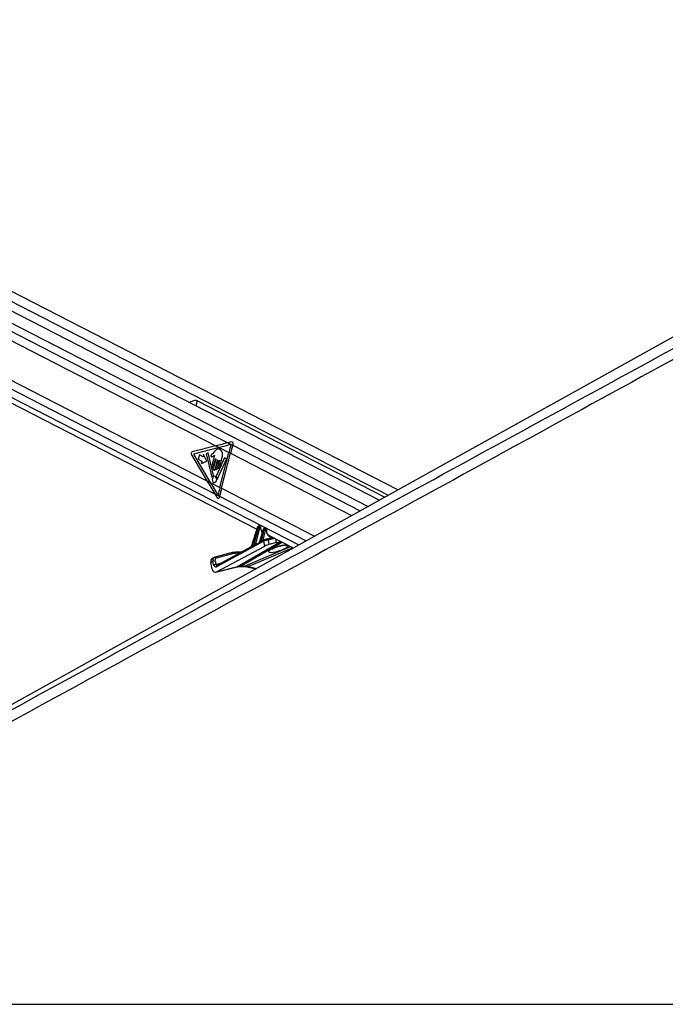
# Model space of a CAD drawing. Header units: millimetres. Extents: x 20 to 22981, y 40 to 19992.
# Tile 146 of 158: x 18563 to 19411, y 6612 to 7905. Entities that reach past the tile are written whole.
import ezdxf

# ---------------------------------------------------------------- set-up
doc = ezdxf.new("R2010")
doc.units = ezdxf.units.MM
doc.header["$LTSCALE"] = 2

msp = doc.modelspace()

# ---------------------------------------------------------------- linework, layer by layer
at = {"color": 8, "linetype": 'Continuous', "lineweight": 25}
for p, q in [((17846.72, 7897.75), (19047.23, 7280.8)), ((17849.28, 7867.99), (19020.62, 7266.02)), ((17849.75, 7856.64), (18836.68, 7349.45)), ((17840.97, 7785.45), (18819.41, 7282.62)), ((17835.08, 7777.89), (18929.55, 7215.44)), ((18796.13, 7404.73), (18794.36, 7397.84)), ((18842.98, 7346.21), (19010.24, 7260.26)), ((18840.01, 7335.72), (18999, 7254.01)), ((18828.22, 7289.83), (18950.42, 7227.03)), ((18825.8, 7279.34), (18939.45, 7220.94)), ((18882.63, 7221.72), (18895.5, 7225.37)), ((18849.36, 7186.93), (18906.1, 7219.92)), ((18908.15, 7218.87), (18854.14, 7187.47)), ((18858.49, 7187.47), (18918.86, 7213.36)), ((18921.83, 7211.84), (18863.76, 7186.93)), ((18872.75, 7216.5), (18876.1, 7217.46)), ((18898.15, 7224.01), (18889.29, 7221.79)), ((18900.4, 7218.51), (18899.37, 7223.38)), ((18907.31, 7214.85), (18907.13, 7214.58)), ((18851.71, 7204.44), (18847.73, 7204.44)), ((18820.69, 7189.97), (18828.06, 7191.81)), ((18849.36, 7186.93), (18848.61, 7186.64)), ((18863.76, 7186.93), (18874.09, 7184.63))]:
    msp.add_line(p, q, dxfattribs=at)
at = {"color": 7, "linetype": 'Continuous', "lineweight": 25}
for p, q in [((19059.57, 7287.66), (17858.58, 7904.86)), ((19035.15, 7274.09), (17844.52, 7885.97)), ((17829.48, 7773.2), (18874.59, 7236.12)), ((19847.32, 7725.21), (18087.74, 6747.85)), ((18089.55, 7721.39), (18820.95, 7345.51)), ((18082.89, 7672.86), (18809.01, 7299.7)), ((19042.44, 7278.14), (18796.13, 7404.73)), ((18820.95, 7345.51), (18789.91, 7337.61)), ((18825.24, 7343.31), (18791.29, 7334.66)), ((18820.95, 7345.51), (18825.24, 7343.31)), ((18825.24, 7343.31), (18837.85, 7336.83)), ((18841.54, 7350.64), (18836.68, 7349.45)), ((18836.68, 7349.45), (18842.98, 7346.21)), ((18842.98, 7346.21), (18843.35, 7347.41)), ((18788.89, 7333.65), (18809.01, 7299.7)), ((18791.29, 7334.66), (18813.32, 7297.49)), ((18799.15, 7333.52), (18797.71, 7327.91)), ((18797.71, 7327.91), (18802.58, 7325.41)), ((18804.02, 7331.01), (18799.15, 7333.52)), ((18804.81, 7334.12), (18804.02, 7331.01)), ((18808.91, 7325.33), (18804.81, 7334.12)), ((18810.7, 7336.31), (18808.19, 7335.09)), ((18808.19, 7335.09), (18815.65, 7304.36)), ((18817.67, 7306.37), (18810.7, 7336.31)), ((18819.06, 7333.15), (18815.65, 7319.89)), ((18819.23, 7338.22), (18816.47, 7335.19)), ((18820.64, 7328.01), (18817.49, 7315.76)), ((18817.93, 7318.72), (18820.35, 7328.15)), ((18832.38, 7329.96), (18821.28, 7305.6)), ((18822.96, 7302.12), (18834.68, 7327.86)), ((18825.56, 7317.08), (18829.33, 7331.76)), ((18826.06, 7290.94), (18837.85, 7336.83)), ((18828.22, 7289.83), (18840.01, 7335.72)), ((18834.68, 7327.86), (18832.38, 7329.96)), ((18837.85, 7336.83), (18840.01, 7335.72)), ((18802.58, 7325.41), (18801.78, 7322.31)), ((18801.78, 7322.31), (18808.91, 7325.33)), ((18819.76, 7314.59), (18822.91, 7326.84)), ((18823.2, 7326.69), (18820.51, 7316.26)), ((18822.5, 7315.23), (18825.39, 7326.47)), ((18825.68, 7326.33), (18823.56, 7318.1)), ((18809.01, 7299.7), (18813.32, 7297.49)), ((18813.32, 7297.49), (18826.06, 7290.94)), ((18826.06, 7290.94), (18828.22, 7289.83)), ((18819.41, 7282.62), (18822.71, 7277.35)), ((18819.41, 7282.62), (18825.8, 7279.34)), ((18825.54, 7278.08), (18825.8, 7279.34)), ((18875.49, 7239), (18867.32, 7212.79)), ((18875.75, 7238.74), (18867.67, 7212.85)), ((18870.81, 7214.63), (18876.82, 7238.18)), ((18878.19, 7237.84), (18872.75, 7216.5)), ((18876.82, 7238.18), (18875.75, 7238.74)), ((18877.55, 7240.15), (18876.93, 7240.15)), ((18877.17, 7240.09), (18878.22, 7239.55)), ((18877.79, 7240.09), (18877.17, 7240.09)), ((18878.84, 7239.55), (18877.79, 7240.09)), ((18879.17, 7239.47), (18878.11, 7240.02)), ((18878.22, 7239.55), (18878.84, 7239.55)), ((18879.28, 7238.3), (18878.65, 7238.3)), ((18885.28, 7237.91), (18885, 7237.91)), ((18885.24, 7237.85), (18886.22, 7237.35)), ((18885.52, 7237.85), (18885.24, 7237.85)), ((18886.5, 7237.35), (18885.52, 7237.85)), ((18886.82, 7237.27), (18885.85, 7237.77)), ((18883.57, 7236.76), (18877.89, 7218.55)), ((18883.82, 7236.49), (18878.31, 7218.81)), ((18880.78, 7220.17), (18884.82, 7235.98)), ((18886.19, 7235.64), (18882.63, 7221.72)), ((18884.82, 7235.98), (18883.82, 7236.49)), ((18886.22, 7237.35), (18886.5, 7237.35)), ((18886.93, 7236.1), (18886.65, 7236.1)), ((18895.87, 7225.18), (18887.47, 7223.08)), ((18890.04, 7228.18), (18922.48, 7211.51)), ((18883.85, 7220.18), (18821.48, 7186.88)), ((18821.51, 7179.97), (18885.17, 7213.95)), ((18867.3, 7212.76), (18821.97, 7188.56)), ((18877.73, 7218.33), (18872.82, 7215.71)), ((18884.34, 7221.86), (18882.31, 7220.77)), ((18885.17, 7213.95), (18883.85, 7220.18)), ((18884.34, 7221.86), (18884.54, 7221.93)), ((18887.47, 7223.08), (18887.21, 7222.98)), ((18889.29, 7221.79), (18890.51, 7216.04)), ((18900.4, 7218.51), (18890.51, 7216.04)), ((18818.63, 7198.93), (18815.96, 7197.61)), ((18819.32, 7199.19), (18818.75, 7198.94)), ((18819.12, 7199.12), (18819.32, 7199.19)), ((18840.99, 7205.07), (18819.32, 7199.19)), ((18842.85, 7203.8), (18821.18, 7197.92)), ((18854.23, 7205.78), (18846.39, 7205.78)), ((18816.98, 7193.81), (18814.32, 7192.5)), ((18816.18, 7183.74), (18814.32, 7192.5)), ((18817.92, 7189.39), (18816.98, 7193.81)), ((18819.75, 7194.38), (18820.69, 7189.97)), ((18820.76, 7179.68), (18848.61, 7186.64)), ((18821.51, 7179.97), (18849.36, 7186.93)), ((18821.97, 7188.56), (18821.95, 7188.55)), ((18852.75, 7187.13), (18857.09, 7187.13)), ((18854.14, 7187.47), (18858.49, 7187.47)), ((18861.71, 7186.6), (18873.08, 7184.07)), ((17872.67, 6612.47), (20412.57, 6612.47))]:
    msp.add_line(p, q, dxfattribs=at)
at = {"color": 7, "linetype": 'Continuous', "lineweight": 25, "flags": 128}
for points in [[(18820.35, 7328.15), (18820.38, 7328.23), (18820.43, 7328.27), (18820.49, 7328.29), (18820.55, 7328.28), (18820.6, 7328.24), (18820.63, 7328.17), (18820.65, 7328.09), (18820.64, 7328.01)], [(18815.65, 7319.89), (18815.58, 7319.23), (18815.69, 7318.58), (18815.97, 7318.05), (18816.38, 7317.7), (18816.84, 7317.6), (18817.3, 7317.76), (18817.68, 7318.15), (18817.93, 7318.72)], [(18817.49, 7315.76), (18817.42, 7315.1), (18817.53, 7314.45), (18817.81, 7313.92), (18818.21, 7313.57), (18818.68, 7313.47), (18819.14, 7313.63), (18819.52, 7314.02), (18819.76, 7314.59)], [(18820.51, 7316.26), (18820.45, 7315.68), (18820.55, 7315.11), (18820.79, 7314.64), (18821.15, 7314.34), (18821.56, 7314.25), (18821.96, 7314.39), (18822.29, 7314.73), (18822.5, 7315.23)], [(18822.91, 7326.84), (18822.94, 7326.91), (18822.99, 7326.96), (18823.05, 7326.98), (18823.11, 7326.97), (18823.16, 7326.92), (18823.19, 7326.86), (18823.2, 7326.77), (18823.2, 7326.69)], [(18823.56, 7318.1), (18823.5, 7317.53), (18823.6, 7316.96), (18823.85, 7316.49), (18824.2, 7316.18), (18824.61, 7316.09), (18825.01, 7316.23), (18825.34, 7316.58), (18825.56, 7317.08)], [(18825.39, 7326.47), (18825.42, 7326.55), (18825.47, 7326.59), (18825.53, 7326.61), (18825.59, 7326.6), (18825.64, 7326.56), (18825.67, 7326.49), (18825.69, 7326.41), (18825.68, 7326.33)], [(18815.65, 7304.36), (18815.69, 7304.26), (18815.74, 7304.18), (18815.81, 7304.12), (18815.88, 7304.09), (18815.96, 7304.09), (18816.04, 7304.12), (18816.1, 7304.18), (18816.16, 7304.26)], [(18818.02, 7297.58), (18819.13, 7297.34), (18820.22, 7297.71), (18821.13, 7298.66), (18821.71, 7300.02), (18821.89, 7301.59), (18821.62, 7303.14), (18820.95, 7304.43), (18819.99, 7305.25), (18818.87, 7305.49), (18817.78, 7305.11), (18816.87, 7304.17), (18816.29, 7302.81), (18816.12, 7301.23), (18816.39, 7299.69), (18817.05, 7298.4), (18818.02, 7297.58)], [(18822.43, 7302.27), (18822.46, 7302.15), (18822.51, 7302.06), (18822.58, 7301.98), (18822.66, 7301.94), (18822.74, 7301.94), (18822.83, 7301.97), (18822.9, 7302.03), (18822.96, 7302.12)], [(18877.55, 7240.15), (18877.66, 7240.14), (18877.79, 7240.09)], [(18885.24, 7237.85), (18885.11, 7237.9), (18885, 7237.91)], [(18885.52, 7237.85), (18885.39, 7237.9), (18885.28, 7237.91)], [(18845.92, 7205.67), (18846.19, 7205.76), (18846.39, 7205.78)]]:
    msp.add_lwpolyline(points, dxfattribs=at)
at = {"color": 8, "linetype": 'Continuous', "lineweight": 25, "flags": 128}
for points in [[(18875.49, 7239), (18875.49, 7238.99), (18875.5, 7238.94), (18875.55, 7238.88), (18875.63, 7238.81), (18875.75, 7238.74)], [(18876.93, 7240.15), (18877.04, 7240.14), (18877.17, 7240.09)], [(18879.54, 7237.97), (18879.67, 7238.03), (18879.77, 7238.1), (18879.83, 7238.18), (18879.86, 7238.26), (18879.86, 7238.28)], [(18883.82, 7236.49), (18883.71, 7236.57), (18883.63, 7236.63), (18883.58, 7236.7), (18883.56, 7236.75), (18883.57, 7236.76)], [(18887.18, 7235.7), (18887.31, 7235.74), (18887.41, 7235.78), (18887.48, 7235.84), (18887.51, 7235.9), (18887.51, 7235.9)], [(18854.14, 7187.47), (18853.34, 7187.19), (18852.77, 7187.13)], [(18858.49, 7187.47), (18857.68, 7187.19), (18857.09, 7187.13)]]:
    msp.add_lwpolyline(points, dxfattribs=at)
at = {"color": 7, "linetype": 'Continuous', "lineweight": 25}
for centre, radius, start, end in [((19054.71, 7281.07), 223.91, 162.82376, 165.58142), ((19056.91, 7279.95), 223.95, 162.7917, 165.58124), ((18791.18, 7335.17), 2.75, 117.6621, 213.6068), ((18819.89, 7302.49), 4.13, 124.98781, 154.62503), ((18817.21, 7306.24), 0.476, 310.19065, 15.92548), ((18821.76, 7305.38), 0.528, 155.66892, 215.11537), ((18816.76, 7301.66), 5.7, 6.08056, 36.71774), ((19034.91, 7237.24), 215.64, 165.57974, 168.42353), ((19037.04, 7236.14), 215.61, 165.57962, 168.44069), ((18878.54, 7242.14), 4.31, 246.59175, 265.44482), ((18877.57, 7238.62), 1.13, 343.43777, 54.66482), ((18878.19, 7238.62), 1.13, 343.43777, 54.66482), ((18886.53, 7239.94), 4.31, 246.59175, 265.44482), ((18885.56, 7236.42), 1.13, 343.43777, 54.66482), ((18885.84, 7236.42), 1.13, 343.43777, 54.66482), ((18867.18, 7212.7), 0.511, 346.74765, 16.84113), ((18870.34, 7214.48), 0.492, 342.71046, 17.1073), ((18877.88, 7218.67), 0.451, 333.74702, 18.01815), ((18880.36, 7220.03), 0.439, 330.91106, 18.38165), ((18845.86, 7186.12), 19.54, 89.80965, 105.01266), ((18847.66, 7185.87), 18.57, 89.80965, 105.01266), ((18819.62, 7188.05), 6.33, 88.77676, 114.594), ((18820.56, 7183.63), 6.33, 88.77676, 114.594)]:
    msp.add_arc(centre, radius, start, end, dxfattribs=at)
at = {"color": 8, "linetype": 'Continuous', "lineweight": 25}
for centre, radius, start, end in [((18873.31, 7216.42), 0.641, 175.75342, 246.91848), ((18873.35, 7216.43), 0.61, 172.86999, 247.5642), ((18883.28, 7221.68), 0.94, 186.50511, 229.71126), ((18883.28, 7221.65), 0.648, 174.1659, 237.87307), ((18885.17, 7220.7), 1.42, 125.67832, 201.53441), ((18887.66, 7221.42), 1.67, 12.98825, 96.73819), ((18914.18, 7222.58), 8.01, 251.77026, 283.62222), ((18819.54, 7197.52), 1.68, 13.70323, 97.57357), ((18841.22, 7203.4), 1.68, 13.70323, 97.57357), ((18846.17, 7204.23), 1.57, 7.69636, 82.06205), ((18822.8, 7187.4), 1.42, 125.67832, 201.53441), ((18862.3, 7189.47), 2.93, 258.50793, 299.8154)]:
    msp.add_arc(centre, radius, start, end, dxfattribs=at)
at = {"color": 7, "linetype": 'Continuous', "lineweight": 25}
for centre, major_axis, ratio, start_param, end_param in [((18934.09, 7345.51), (248.67, 50.74), 0.0990698, 1.9529969, 2.0228101), ((18938.38, 7343.31), (248.67, 50.74), 0.0990698, 1.9538038, 2.0228101), ((18841.74, 7348.25), (0.24, 2.43), 0.7207392, 4.4337678, 6.5312656), ((18922.15, 7299.7), (-166.64, 238.67), 0.326868, 1.3464162, 1.4162294), ((18926.46, 7297.49), (-166.64, 238.67), 0.326868, 1.3464162, 1.4158136), ((18823.92, 7278.91), (-0.21, 2.43), 0.6873945, 2.2077259, 4.303128), ((18876.79, 7238.69), (0.71, 1.32), 0.6616964, 0.3388043, 1.8746941), ((18877.87, 7238.13), (0.67, 1.34), 0.667317, 0.3192126, 1.8551023), ((18877.42, 7238.69), (0.71, 1.32), 0.6616964, 0.0096889, 0.3388043), ((18878.54, 7237.82), (0.208, 0.455), 0.6722722, 0.2988072, 1.834697), ((18879.17, 7237.82), (0.208, 0.455), 0.6722722, 5.3177591, 6.5819926), ((18884.87, 7236.45), (0.71, 1.32), 0.6616964, 0.3388043, 1.8746941), ((18885.87, 7235.93), (0.67, 1.34), 0.667317, 0.3192126, 1.8551023), ((18886.54, 7235.63), (0.208, 0.455), 0.6722722, 0.2988072, 1.834697), ((18886.82, 7235.63), (0.208, 0.455), 0.6722722, 5.1718869, 6.5819926), ((18895.31, 7237.84), (4.54, 10.03), 0.6728942, 3.0741374, 3.108444), ((18928.65, 7243.04), (74.5, 38.78), 0.0278678, 2.4450543, 2.5148881), ((18928.3, 7243.06), (74.14, 38.79), 0.0223659, 2.4463399, 2.5161738), ((18871.78, 7215.66), (1.24, 0.89), 0.1447744, 0.5850782, 0.6702758), ((18928.3, 7243.06), (74.14, 38.79), 0.0223659, 2.255297, 2.2994461), ((18928.65, 7243.04), (74.5, 38.78), 0.0278678, 2.2540114, 2.2981604), ((18881.67, 7220.88), (1.24, 0.89), 0.1447744, 0.5850782, 0.8946134), ((18886.63, 7220.43), (3.84, 1.17), 0.1943779, 0.7479242, 2.3198765), ((18885.89, 7222.27), (1.89, 0.75), 0.1227735, 0.743964, 2.3159163), ((18887.86, 7214.63), (3.77, 1.5), 0.1227735, 0.743964, 2.3159163), ((18907.03, 7222.05), (9.43, 3.74), 0.1227735, 3.8855566, 4.5130244), ((18821.29, 7193.55), (-2.66, 5.38), 0.6678917, 6.1529918, 6.2832776), ((18821.29, 7193.55), (-2.66, 5.38), 0.6678917, 6.1529918, 6.2817417), ((18818.62, 7192.23), (-2.66, 5.38), 0.6675995, 0.0001383, 1.2064243), ((18820.59, 7190.71), (0.16, 4.08), 0.6824235, 1.9252794, 3.5208255), ((18822.62, 7194.21), (-1.77, 3.59), 0.6675995, 6.1530378, 7.4896096), ((18863.47, 7149.7), (-17.75, 35.91), 0.6596861, 5.9606354, 6.1369502), ((18867.81, 7149.7), (-18.43, 35.57), 0.6894012, 5.7711874, 5.9475022), ((18820.18, 7185.71), (0.23, 6.12), 0.6824235, 1.9252794, 3.5208255)]:
    msp.add_ellipse(centre, major_axis=major_axis, ratio=ratio, start_param=start_param, end_param=end_param, dxfattribs=at)
at = {"color": 8, "linetype": 'Continuous', "lineweight": 25}
for centre, major_axis, ratio, start_param, end_param in [((18878.49, 7238.13), (0.67, 1.34), 0.667317, 6.2765571, 6.6023979), ((18888.42, 7241.42), (5, 10.92), 0.6722722, 2.1761665, 2.9204813), ((18885.15, 7236.45), (0.71, 1.32), 0.6616964, 0.0096889, 0.3388043), ((18886.15, 7235.93), (0.67, 1.34), 0.667317, 6.2705559, 6.6023979), ((18895.98, 7237.53), (5, 10.92), 0.6722722, 2.0302942, 3.5154806), ((18903.22, 7210.62), (13.1, 4.08), 0.2216761, 1.1841565, 6.2720688), ((18821.29, 7193.55), (-2.66, 5.38), 0.6678917, 6.2817417, 7.4895636), ((18822.02, 7190.62), (0.48, 2.09), 0.5968415, 2.0232419, 3.4355812)]:
    msp.add_ellipse(centre, major_axis=major_axis, ratio=ratio, start_param=start_param, end_param=end_param, dxfattribs=at)
at = {"color": 7, "linetype": 'Continuous', "lineweight": 25}
for points, knots in [([(19924.35, 7736.15), (19910.77, 7728.61), (19828.53, 7682.94), (19677.11, 7599.42), (19401.01, 7447.73), (18917.06, 7182.77), (18384.43, 6891.83), (17990.1, 6676.57), (17872.67, 6612.47)], [0, 0, 0, 0, 0.0199849, 0.1210519, 0.2221195, 0.4242559, 0.8285467, 1, 1, 1, 1]), ([(18796.13, 7404.73), (18795.74, 7404.86), (18794.85, 7405.16), (18792.69, 7404.82), (18789.87, 7403.85), (18787.3, 7402.83), (18786.07, 7402.3), (18785.85, 7402.21)], [0, 0, 0, 0, 0.13546479, 0.31723567, 0.617583, 0.93316493, 1, 1, 1, 1]), ([(18829.33, 7331.76), (18829.52, 7332.69), (18829.89, 7334.48), (18829.37, 7337.27), (18828.07, 7339.36), (18826.33, 7340.65), (18824.45, 7341.34), (18822.47, 7341.22), (18820.73, 7339.93), (18819.73, 7338.79), (18819.23, 7338.22)], [0, 0, 0, 0, 0.1310602, 0.2510236, 0.3769161, 0.5013552, 0.6271609, 0.7506501, 0.8753565, 1, 1, 1, 1]), ([(18816.47, 7335.19), (18815.99, 7334.75), (18815.38, 7334.21), (18814.61, 7333.59), (18814.34, 7333.07), (18814.24, 7332.55), (18814.28, 7332.13), (18814.44, 7331.69), (18814.86, 7331.28), (18815.26, 7331.24), (18815.46, 7331.23)], [0, 0, 0, 0, 0.369532, 0.4622338, 0.5578405, 0.6537113, 0.7001721, 0.7470017, 0.8728446, 1, 1, 1, 1]), ([(18815.46, 7331.23), (18815.9, 7331.27), (18816.71, 7331.34), (18817.42, 7331.88), (18817.74, 7332.13)], [0, 0, 0, 0, 0.5468478, 1, 1, 1, 1]), ([(18817.74, 7332.13), (18817.92, 7332.33), (18818.27, 7332.72), (18818.66, 7333.01), (18818.85, 7333.15)], [0, 0, 0, 0, 0.5191471, 1, 1, 1, 1]), ([(18818.85, 7333.15), (18818.89, 7333.16), (18818.95, 7333.18), (18819.02, 7333.16), (18819.05, 7333.15), (18819.06, 7333.15)], [0, 0, 0, 0, 0.5139901, 0.9849014, 1, 1, 1, 1]), ([(18876.93, 7240.15), (18876.76, 7240.13), (18876.45, 7240.1), (18876.03, 7239.84), (18875.69, 7239.48), (18875.56, 7239.16), (18875.49, 7239)], [0, 0, 0, 0, 0.2576667, 0.4832948, 0.7418914, 1, 1, 1, 1]), ([(18878.1, 7240), (18878, 7240.05), (18877.82, 7240.14), (18877.63, 7240.15), (18877.55, 7240.15)], [0, 0, 0, 0, 0.58134, 1, 1, 1, 1]), ([(18879.86, 7238.28), (18879.85, 7238.43), (18879.83, 7238.73), (18879.61, 7239.13), (18879.36, 7239.39), (18879.19, 7239.45), (18879.16, 7239.46)], [0, 0, 0, 0, 0.2913595, 0.6175306, 0.9310639, 1, 1, 1, 1]), ([(18880.22, 7235.57), (18880.22, 7235.58), (18879.98, 7236.15), (18879.9, 7237.12), (18879.87, 7238.07), (18879.86, 7238.28)], [0, 0, 0, 0, 0.0105551, 0.7728421, 1, 1, 1, 1]), ([(18885, 7237.91), (18884.84, 7237.89), (18884.52, 7237.85), (18884.1, 7237.6), (18883.76, 7237.24), (18883.63, 7236.92), (18883.57, 7236.76)], [0, 0, 0, 0, 0.2576667, 0.4832948, 0.7418914, 1, 1, 1, 1]), ([(18885.83, 7237.76), (18885.79, 7237.79), (18885.62, 7237.89), (18885.43, 7237.9), (18885.28, 7237.91)], [0, 0, 0, 0, 0.27813159, 1, 1, 1, 1]), ([(18882.14, 7232.36), (18881.72, 7232.78), (18880.9, 7233.6), (18880.44, 7234.92), (18880.22, 7235.57)], [0, 0, 0, 0, 0.51096126, 1, 1, 1, 1]), ([(18887.51, 7235.9), (18887.51, 7236.05), (18887.52, 7236.37), (18887.34, 7236.81), (18887.09, 7237.13), (18886.88, 7237.22), (18886.82, 7237.25)], [0, 0, 0, 0, 0.2779473, 0.5768351, 0.8602052, 1, 1, 1, 1]), ([(18887.82, 7231.57), (18887.81, 7231.57), (18887.55, 7232.17), (18887.39, 7233.65), (18887.47, 7235.18), (18887.51, 7235.9)], [0, 0, 0, 0, 0.0053982, 0.5305764, 1, 1, 1, 1]), ([(18890.37, 7228.09), (18890.17, 7228.19), (18889.47, 7228.53), (18888.54, 7229.65), (18888.05, 7230.94), (18887.82, 7231.57)], [0, 0, 0, 0, 0.16864782, 0.59268791, 1, 1, 1, 1]), ([(18867.32, 7212.8), (18867.31, 7212.78), (18867.3, 7212.74), (18867.3, 7212.75), (18867.3, 7212.75)], [0, 0, 0, 0, 0.3263637, 1, 1, 1, 1]), ([(18870.81, 7214.63), (18870.95, 7214.77), (18871.33, 7215.16), (18871.82, 7215.75), (18872.29, 7216.21), (18872.53, 7216.39), (18872.65, 7216.46), (18872.68, 7216.47)], [0, 0, 0, 0, 0.2389524, 0.6746888, 0.8398778, 0.9571612, 1, 1, 1, 1]), ([(18872.83, 7215.7), (18872.8, 7215.69), (18872.63, 7215.61), (18872.1, 7215.26), (18871.46, 7214.75), (18870.98, 7214.45), (18870.81, 7214.34)], [0, 0, 0, 0, 0.0358023, 0.2208492, 0.7119102, 1, 1, 1, 1]), ([(18877.88, 7218.55), (18877.88, 7218.53), (18877.86, 7218.47), (18877.81, 7218.4), (18877.76, 7218.34), (18877.72, 7218.32), (18877.72, 7218.32), (18877.72, 7218.32)], [0, 0, 0, 0, 0.13108, 0.419771, 0.6842487, 0.9606629, 1, 1, 1, 1]), ([(18882.31, 7220.77), (18882.26, 7220.74), (18881.88, 7220.55), (18881.35, 7220.18), (18880.93, 7219.92), (18880.75, 7219.82)], [0, 0, 0, 0, 0.0903923, 0.6231901, 1, 1, 1, 1]), ([(18880.78, 7220.17), (18880.92, 7220.3), (18881.26, 7220.63), (18881.73, 7221.11), (18882.14, 7221.45), (18882.31, 7221.55), (18882.35, 7221.58)], [0, 0, 0, 0, 0.2922663, 0.7286182, 0.93734, 1, 1, 1, 1]), ([(18894.52, 7209.81), (18894.54, 7209.83), (18894.59, 7209.87), (18895.2, 7210.28), (18896.29, 7210.88), (18897.94, 7211.65), (18900.07, 7212.52), (18902.53, 7213.37), (18904.94, 7214.08), (18906.48, 7214.43), (18907.14, 7214.58)], [0, 0, 0, 0, 0.0762078, 0.1775769, 0.2993442, 0.4399151, 0.5923174, 0.7469078, 0.8920441, 1, 1, 1, 1]), ([(18907.13, 7214.57), (18907.65, 7214.68), (18908.79, 7214.91), (18910.26, 7215.09), (18911.29, 7215.14), (18911.77, 7215.12), (18911.73, 7215.12), (18911.72, 7215.12)], [0, 0, 0, 0, 0.2280386, 0.5058289, 0.7396649, 0.9248276, 1, 1, 1, 1]), ([(18848.61, 7186.64), (18848.93, 7186.71), (18850.24, 7187.02), (18851.67, 7187.08), (18852.75, 7187.13)], [0, 0, 0, 0, 0.2497505, 1, 1, 1, 1]), ([(18857.09, 7187.13), (18857.46, 7187.12), (18858.82, 7187.1), (18860.38, 7186.89), (18861.59, 7186.63), (18861.71, 7186.6)], [0, 0, 0, 0, 0.24961428, 0.92060415, 1, 1, 1, 1]), ([(17843.91, 6612.47), (18050.82, 6725.32), (18378.25, 6903.93), (18705.82, 7082.69), (18826.4, 7148.5)], [0, 0, 0, 0, 0.6318872, 1, 1, 1, 1])]:
    msp.add_open_spline(points, degree=3, knots=knots, dxfattribs=at)
at = {"color": 8, "linetype": 'Continuous', "lineweight": 25}
for points, knots in [([(18826.4, 7148.5), (18893.6, 7185.17), (19099.38, 7297.46), (19374.62, 7447.75), (19652.2, 7599.43), (19804.89, 7682.95), (19888.3, 7728.61), (19902.07, 7736.15)], [0, 0, 0, 0, 0.1876803, 0.5747121, 0.7682285, 0.9617455, 1, 1, 1, 1]), ([(18867.68, 7212.59), (18867.6, 7212.54), (18867.45, 7212.47), (18867.27, 7212.43), (18867.16, 7212.48), (18867.14, 7212.59), (18867.22, 7212.68), (18867.28, 7212.74), (18867.29, 7212.75), (18867.3, 7212.75)], [0, 0, 0, 0, 0.20793878, 0.38354535, 0.54800609, 0.74045431, 0.95349113, 0.99190618, 1, 1, 1, 1]), ([(18867.32, 7212.79), (18867.31, 7212.76), (18867.3, 7212.69), (18867.34, 7212.67), (18867.4, 7212.66), (18867.45, 7212.68), (18867.55, 7212.74), (18867.61, 7212.8), (18867.67, 7212.85)], [0, 0, 0, 0, 0.23651167, 0.42924398, 0.45631011, 0.66064202, 0.69438791, 1, 1, 1, 1]), ([(18878.28, 7218.47), (18878.2, 7218.43), (18878.03, 7218.34), (18877.81, 7218.26), (18877.68, 7218.26), (18877.66, 7218.3), (18877.72, 7218.32), (18877.73, 7218.32)], [0, 0, 0, 0, 0.2288721, 0.468172, 0.7210827, 0.9706668, 1, 1, 1, 1]), ([(18877.89, 7218.55), (18877.89, 7218.54), (18877.88, 7218.54), (18877.89, 7218.53), (18877.92, 7218.53), (18878, 7218.57), (18878.12, 7218.65), (18878.24, 7218.75), (18878.31, 7218.81)], [0, 0, 0, 0, 0.0353196, 0.0973139, 0.3319255, 0.4021156, 0.6986775, 1, 1, 1, 1]), ([(18907.31, 7214.85), (18907.73, 7214.93), (18909.15, 7215.22), (18911.49, 7215.53), (18913.76, 7215.65), (18914.59, 7215.46), (18914.91, 7215.4)], [0, 0, 0, 0, 0.1324899, 0.4514533, 0.7927888, 1, 1, 1, 1])]:
    msp.add_open_spline(points, degree=3, knots=knots, dxfattribs=at)

doc.saveas('drawing.dxf')
